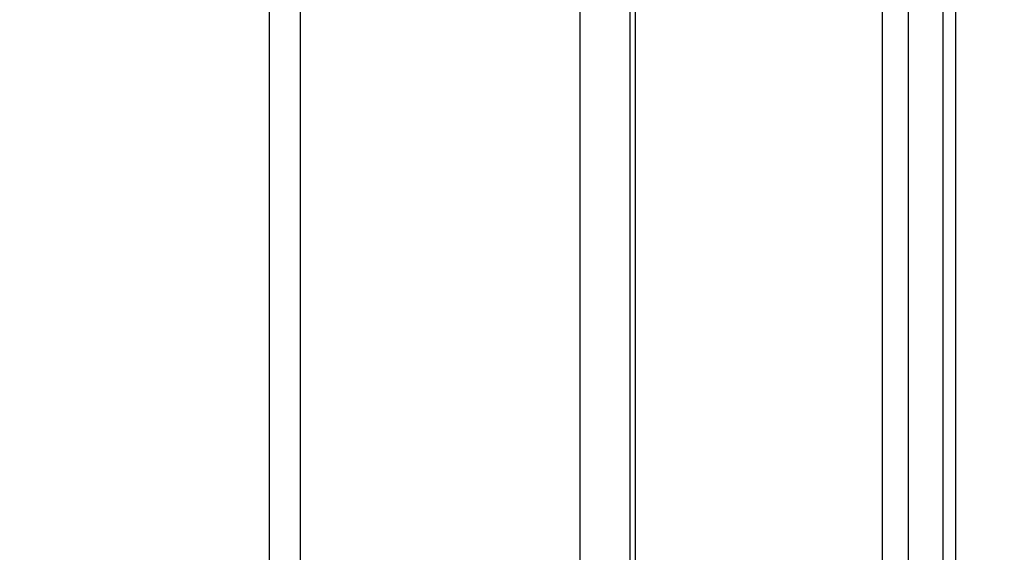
# Paper-space layout '3M DUO Surface Plate' of a CAD drawing. Header units: millimetres. Extents: x 10 to 10348, y 20 to 7979.
# Tile 26 of 117: x 3529 to 3583, y 2844 to 2873. Entities that reach past the tile are written whole.
import ezdxf

# ---------------------------------------------------------------- set-up
doc = ezdxf.new("R2010")
doc.units = ezdxf.units.MM
doc.layers.add('COMPONENT_GEOMETRY', color=7, linetype='Continuous')
doc.styles.add('SLDTEXTSTYLE0', font='TXT', dxfattribs={"width": 0.75})
doc.dimstyles.new('SLDDIMSTYLE0', dxfattribs={"dimtxt": 75, "dimasz": 3.302, "dimexe": 0, "dimexo": 0.0625, "dimgap": 18.75, "dimtad": 0, "dimtih": 1, "dimtoh": 1, "dimdec": 1, "dimrnd": 1e-09, "dimzin": 12, "dimdsep": 46, "dimtxsty": 'SLDTEXTSTYLE0', "dimsah": 1, "dimcen": 0.09, "dimadec": 0, "dimazin": 3, "dimtfac": 1, "dimtdec": 1, "dimtofl": 0, "dimtmove": 0, "dimatfit": 3, "dimfxl": 1, "dimfrac": 2, "dimtolj": 1, "dimtzin": 12, "dimarcsym": 0})

# ---------------------------------------------------------------- blocks, each defined once
blk = doc.blocks.new('_D_14')
at = {"layer": 'COMPONENT_GEOMETRY', "color": 7}
for p, q in [((3604.472, 3861.899), (417.277, 3861.899)), ((420.452, 3861.899), (420.452, 2461.18)), ((420.452, 941.399), (420.452, 2342.118)), ((3455.96, 941.399), (417.277, 941.399))]:
    blk.add_line(p, q, dxfattribs=at)
for points in [[(420.452, 3861.899), (419.944, 3858.597), (420.96, 3858.597)], [(420.452, 941.399), (420.96, 944.701), (419.944, 944.701)]]:
    blk.add_solid(points, dxfattribs=at)
at = {"layer": 'COMPONENT_GEOMETRY', "color": 7, "insert": (268.057, 2438.798), "char_height": 75, "attachment_point": 1, "style": 'SLDTEXTSTYLE0'}
blk.add_mtext('2920.5', dxfattribs=at)

psp = doc.layouts.new('3M DUO Surface Plate')

# ---------------------------------------------------------------- linework, layer by layer
at = {"color": 7, "linetype": 'Continuous', "lineweight": 25}
for p, q in [((3542.782, 2834.097), (3542.782, 3086.431)), ((3562.413, 3086.431), (3562.413, 2837.22)), ((3579.462, 3086.431), (3579.462, 2831.012))]:
    psp.add_line(p, q, dxfattribs=at)
at = {"color": 8, "linetype": 'Continuous', "lineweight": 25}
for p, q in [((3544.456, 3086.431), (3544.456, 2833.997)), ((3559.698, 2835.748), (3559.698, 3086.431)), ((3562.705, 3086.431), (3562.705, 2837.328)), ((3576.177, 2835.055), (3576.177, 3086.431)), ((3577.572, 3086.431), (3577.572, 2833.588)), ((3580.154, 3086.431), (3580.154, 2829.73))]:
    psp.add_line(p, q, dxfattribs=at)

# ---------------------------------------------------------------- dimensions: what is measured, and where the dimension line sits
at = {"layer": 'COMPONENT_GEOMETRY', "color": 7}
dim = psp.add_linear_dim(base=(420.452, 941.399), p1=(3605.742, 3861.899), p2=(3457.23, 941.399), angle=90, dimstyle='SLDDIMSTYLE0', dxfattribs=at)
dim.commit()
dim.dimension.update_dxf_attribs({"geometry": '_D_14', "text_midpoint": (420.452, 2401.649), "dimtype": 160})

doc.saveas('drawing.dxf')
